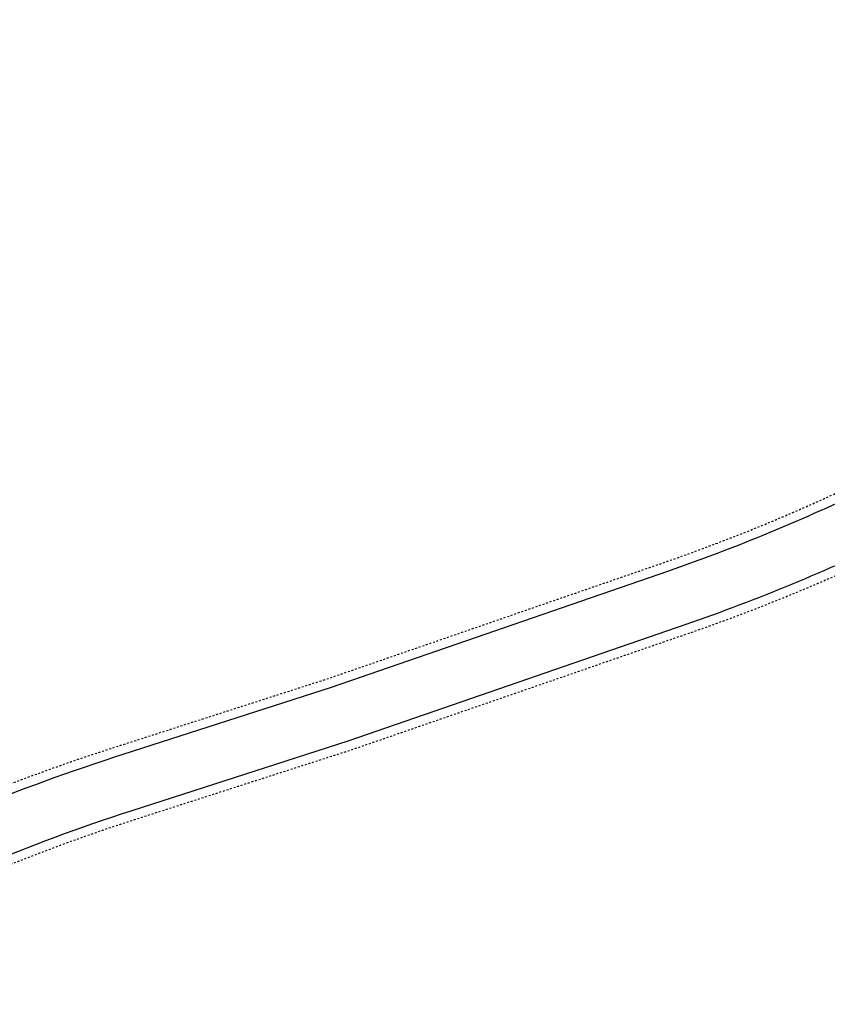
# Model space of a CAD drawing. Header units: metres. Extents: x 144112 to 146497, y 457631 to 458575.
# Tile 28 of 59: x 145782 to 145825, y 458273 to 458325. Entities that reach past the tile are written whole.
import ezdxf

# ---------------------------------------------------------------- set-up
doc = ezdxf.new("R2010")
doc.units = ezdxf.units.M
doc.header["$LTSCALE"] = 0.25
doc.linetypes.add('STIPPELFIJN', pattern=[0.375, 0.25, -0.125])
for name, color, linetype in [('ONDERGROND', 7, 'CONTINUOUS'), ('WEG-NW-VERHARDEBERM', 42, 'STIPPELFIJN'), ('WEG-NW-VERHARDING', 42, 'CONTINUOUS'), ('WEG-T01', 7, 'CONTINUOUS'), ('WEG-T21', 12, 'CONTINUOUS')]:
    doc.layers.add(name, color=color, linetype=linetype)

# ---------------------------------------------------------------- blocks, each defined once
blk = doc.blocks.new('N237_ondergrond1')
at = {"layer": 'WEG-NW-VERHARDEBERM', "color": 8, "elevation": 110, "flags": 128}
for points in [[(145765.767, 458277.12, 0.012612), (145770.196, 458279.314, -0.043542), (145786.541, 458286.188), (145798.151, 458289.921), (145816.108, 458296.122, 0.029721), (145826.865, 458300.569), (145829.488, 458301.84, 0.090597), (145843.408, 458312.033, -0.096676), (145859.622, 458323.609), (145859.676, 458323.634)], [(145765.767, 458277.12, 0.012612), (145770.196, 458279.314, -0.043542), (145786.541, 458286.188), (145798.151, 458289.921), (145816.108, 458296.122, 0.029721), (145826.865, 458300.569), (145829.488, 458301.84, 0.090597), (145843.408, 458312.033, -0.096676), (145859.622, 458323.609), (145859.676, 458323.634)], [(145767.451, 458273.492, 0.012612), (145772.061, 458275.776, -0.043542), (145787.765, 458282.38), (145799.416, 458286.126), (145817.413, 458292.341, 0.029721), (145828.61, 458296.969), (145831.232, 458298.241, 0.090597), (145846.312, 458309.283, -0.070211), (145856.805, 458317.641, -0.070211)], [(145767.451, 458273.492, 0.012612), (145772.061, 458275.776, -0.043542), (145787.765, 458282.38), (145799.416, 458286.126), (145817.413, 458292.341, 0.029721), (145828.61, 458296.969), (145831.232, 458298.241, 0.090597), (145846.312, 458309.283, -0.070211), (145856.805, 458317.641, -0.070211)]]:
    blk.add_lwpolyline(points, format="xyb", dxfattribs=at)
at = {"layer": 'WEG-NW-VERHARDING', "color": 8, "elevation": 110, "flags": 128}
for points in [[(145765.977, 458276.666, 0.012612), (145770.429, 458278.872, -0.043542), (145786.694, 458285.712), (145798.309, 458289.447), (145816.271, 458295.65, 0.029721), (145827.083, 458300.119), (145829.706, 458301.39, 0.090597), (145843.771, 458311.69, -0.089108), (145858.432, 458322.493, -0.089108)], [(145765.977, 458276.666, 0.012612), (145770.429, 458278.872, -0.043542), (145786.694, 458285.712), (145798.309, 458289.447), (145816.271, 458295.65, 0.029721), (145827.083, 458300.119), (145829.706, 458301.39, 0.090597), (145843.771, 458311.69, -0.089108), (145858.432, 458322.493, -0.089108)], [(145767.241, 458273.945, 0.012612), (145771.828, 458276.218, -0.043542), (145787.612, 458282.856), (145799.258, 458286.601), (145817.25, 458292.814, 0.029721), (145828.392, 458297.419), (145831.014, 458298.69, 0.090597), (145845.949, 458309.627, -0.085167), (145859.078, 458319.461, -0.085167)], [(145767.241, 458273.945, 0.012612), (145771.828, 458276.218, -0.043542), (145787.612, 458282.856), (145799.258, 458286.601), (145817.25, 458292.814, 0.029721), (145828.392, 458297.419), (145831.014, 458298.69, 0.090597), (145845.949, 458309.627, -0.085167), (145859.078, 458319.461, -0.085167)]]:
    blk.add_lwpolyline(points, format="xyb", dxfattribs=at)
at = {"layer": 'WEG-T01', "color": 8}
blk.add_lwpolyline([(145747.718, 458228.822), (145757.136, 458233.132), (145787.922, 458246.906), (145787.566, 458247.903), (145792.555, 458250.183), (145793.034, 458249.195, 0.007054), (145843.7, 458272.457), (145862.628, 458281.394)], format="xyb", dxfattribs=at)
at = {"layer": 'WEG-T21', "color": 8}
blk.add_lwpolyline([(145858.303, 458326.226), (145860.957, 458319.085), (145864.791, 458302.295), (145860.493, 458290.837), (145849.411, 458284.757), (145852.967, 458276.926), (145843.613, 458272.655, -0.003236), (145810.493, 458257.679), (145795.24, 458252.009), (145787.984, 458250.099), (145754.833, 458234.043), (145746.402, 458234.745), (145745.566, 458236.635)], format="xyb", dxfattribs=at)

msp = doc.modelspace()

# ---------------------------------------------------------------- block references
at = {"layer": 'ONDERGROND'}
msp.add_blockref('N237_ondergrond1', (0, 0), dxfattribs=at)

doc.saveas('drawing.dxf')
